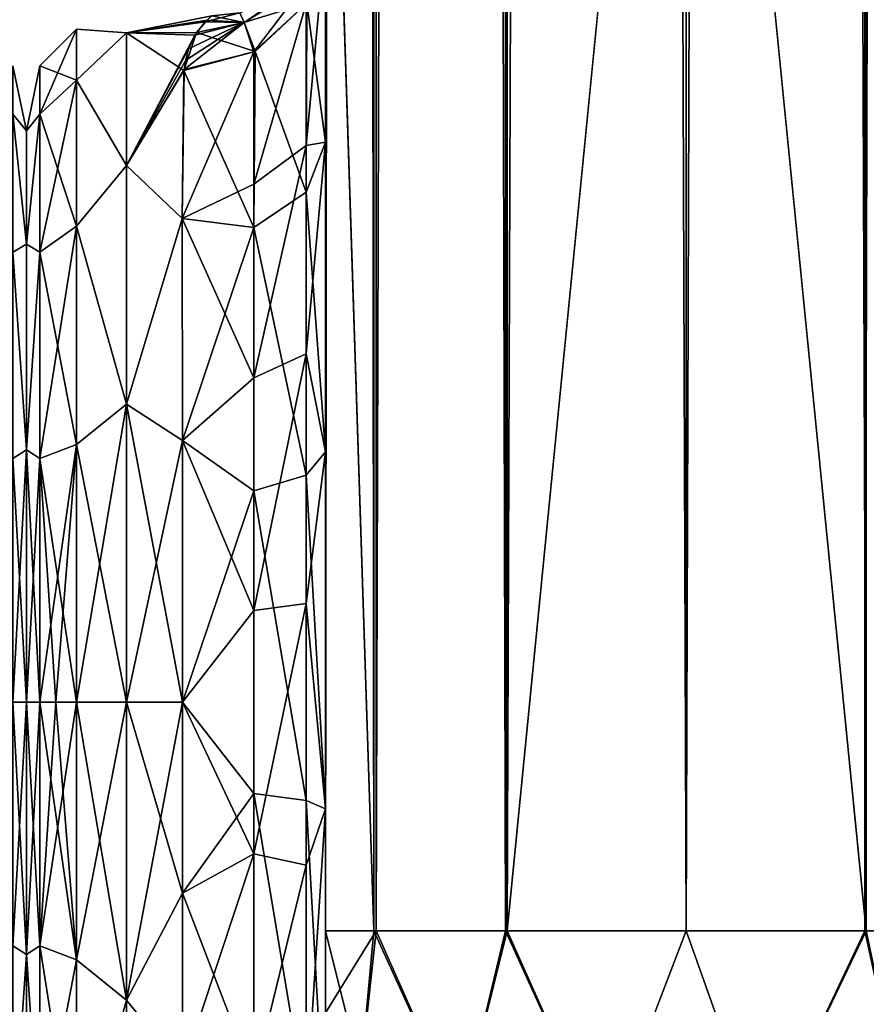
# Model space of a CAD drawing. Extents: x -23 to 470, y -1800 to 0.
# Tile 66 of 256: x 230 to 259, y -1783 to -1748. Entities that reach past the tile are written whole.
import ezdxf

# ---------------------------------------------------------------- set-up
doc = ezdxf.new("R2010")
doc.units = 0
doc.header["$LTSCALE"] = 17.087905
for name, color, linetype in [('215', 7, 'CONTINUOUS'), ('233', 7, 'CONTINUOUS'), ('234', 7, 'CONTINUOUS'), ('282', 7, 'CONTINUOUS'), ('286', 7, 'CONTINUOUS'), ('287', 7, 'CONTINUOUS'), ('288', 7, 'CONTINUOUS'), ('297', 7, 'CONTINUOUS'), ('298', 7, 'CONTINUOUS'), ('303', 7, 'CONTINUOUS'), ('304', 7, 'CONTINUOUS'), ('305', 7, 'CONTINUOUS'), ('306', 7, 'CONTINUOUS'), ('309', 7, 'CONTINUOUS'), ('310', 7, 'CONTINUOUS'), ('328', 7, 'CONTINUOUS'), ('330', 7, 'CONTINUOUS'), ('338', 7, 'CONTINUOUS')]:
    doc.layers.add(name, color=color, linetype=linetype)

msp = doc.modelspace()

# ---------------------------------------------------------------- linework, layer by layer
at = {"layer": '215', "linetype": 'CONTINUOUS'}
for points in [[(230, -1752.022, 4.582), (230, -1755.991, 12.803), (230, -1791.978, 4.582), (230, -1752.022, 4.582)], [(230, -1752.022, -4.582), (230, -1752.022, 4.582), (230, -1791.978, 4.582), (230, -1752.022, -4.582)], [(230, -1755.991, -12.803), (230, -1752.022, -4.582), (230, -1788.009, -12.803), (230, -1755.991, -12.803)], [(230, -1788.009, -12.803), (230, -1752.022, -4.582), (230, -1791.978, -4.582), (230, -1788.009, -12.803)], [(230, -1791.978, -4.582), (230, -1752.022, -4.582), (230, -1791.978, 4.582), (230, -1791.978, -4.582)], [(230, -1755.991, 12.803), (230, -1763.173, 18.494), (230, -1788.009, 12.803), (230, -1755.991, 12.803)], [(230, -1791.978, 4.582), (230, -1755.991, 12.803), (230, -1788.009, 12.803), (230, -1791.978, 4.582)], [(230, -1763.174, -18.494), (230, -1755.991, -12.803), (230, -1780.827, -18.494), (230, -1763.174, -18.494)], [(230, -1780.827, -18.494), (230, -1755.991, -12.803), (230, -1788.009, -12.803), (230, -1780.827, -18.494)], [(230, -1763.173, 18.494), (230, -1772, 20.5), (230, -1780.826, 18.494), (230, -1763.173, 18.494)], [(230, -1788.009, 12.803), (230, -1763.173, 18.494), (230, -1780.826, 18.494), (230, -1788.009, 12.803)], [(230, -1772, -20.5), (230, -1763.174, -18.494), (230, -1780.827, -18.494), (230, -1772, -20.5)]]:
    msp.add_3dface(points, dxfattribs=at)
at = {"layer": '233', "linetype": 'CONTINUOUS'}
for points in [[(230, -1752.022, 4.582), (230, -1752.022, -4.582), (229.531, -1749.75, 0), (230, -1752.022, 4.582)], [(229.531, -1751.444, 8.515), (230, -1752.022, 4.582), (229.531, -1749.75, 0), (229.531, -1751.444, 8.515)], [(229.531, -1749.75, 0), (230, -1752.022, -4.582), (229.531, -1751.444, -8.515), (229.531, -1749.75, 0)], [(230, -1755.991, 12.803), (230, -1752.022, 4.582), (229.531, -1751.444, 8.515), (230, -1755.991, 12.803)], [(229.531, -1756.267, 15.733), (230, -1755.991, 12.803), (229.531, -1751.444, 8.515), (229.531, -1756.267, 15.733)], [(230, -1752.022, -4.582), (230, -1755.991, -12.803), (229.531, -1751.444, -8.515), (230, -1752.022, -4.582)], [(229.531, -1751.444, -8.515), (230, -1755.991, -12.803), (229.531, -1756.267, -15.733), (229.531, -1751.444, -8.515)], [(230, -1763.173, 18.494), (230, -1755.991, 12.803), (229.531, -1756.267, 15.733), (230, -1763.173, 18.494)], [(230, -1755.991, -12.803), (230, -1763.174, -18.494), (229.531, -1756.267, -15.733), (230, -1755.991, -12.803)], [(229.531, -1763.485, 20.556), (230, -1763.173, 18.494), (229.531, -1756.267, 15.733), (229.531, -1763.485, 20.556)], [(229.531, -1756.267, -15.733), (230, -1763.174, -18.494), (229.531, -1763.485, -20.556), (229.531, -1756.267, -15.733)], [(230, -1772, 20.5), (230, -1763.173, 18.494), (229.531, -1772, 22.25), (230, -1772, 20.5)], [(229.531, -1772, 22.25), (230, -1763.173, 18.494), (229.531, -1763.485, 20.556), (229.531, -1772, 22.25)], [(230, -1763.174, -18.494), (230, -1772, -20.5), (229.531, -1763.485, -20.556), (230, -1763.174, -18.494)], [(230, -1772, -20.5), (229.531, -1772, -22.25), (229.531, -1763.485, -20.556), (230, -1772, -20.5)]]:
    msp.add_3dface(points, dxfattribs=at)
at = {"layer": '234', "linetype": 'CONTINUOUS'}
for points in [[(230, -1780.826, 18.494), (230, -1772, 20.5), (229.531, -1780.515, 20.556), (230, -1780.826, 18.494)], [(229.531, -1780.515, 20.556), (230, -1772, 20.5), (229.531, -1772, 22.25), (229.531, -1780.515, 20.556)], [(230, -1772, -20.5), (230, -1780.827, -18.494), (229.531, -1772, -22.25), (230, -1772, -20.5)], [(229.531, -1772, -22.25), (230, -1780.827, -18.494), (229.531, -1780.515, -20.556), (229.531, -1772, -22.25)], [(229.531, -1780.515, -20.556), (230, -1780.827, -18.494), (229.531, -1787.733, -15.733), (229.531, -1780.515, -20.556)], [(229.531, -1787.733, 15.733), (230, -1780.826, 18.494), (229.531, -1780.515, 20.556), (229.531, -1787.733, 15.733)], [(230, -1788.009, 12.803), (230, -1780.826, 18.494), (229.531, -1787.733, 15.733), (230, -1788.009, 12.803)], [(230, -1780.827, -18.494), (230, -1788.009, -12.803), (229.531, -1787.733, -15.733), (230, -1780.827, -18.494)]]:
    msp.add_3dface(points, dxfattribs=at)
at = {"layer": '282', "linetype": 'CONTINUOUS'}
for points in [[(240.45, -1728.15, 20.5), (240.45, -1733.181, 19.873), (240.45, -1752.418, 21.378), (240.45, -1728.15, 20.5)], [(240.45, -1736.981, 22.508), (240.45, -1728.15, 20.5), (240.45, -1752.418, 21.378), (240.45, -1736.981, 22.508)], [(240.45, -1728.15, 102.5), (240.45, -1736.977, 100.493), (240.45, -1780, 102.5), (240.45, -1728.15, 102.5)], [(240.45, -1782.865, -101.931), (240.45, -1783.734, -101.5), (240.45, -1728.15, -102.5), (240.45, -1782.865, -101.931)], [(240.45, -1728.15, -102.5), (240.45, -1783.734, -101.5), (240.45, -1736.981, -100.492), (240.45, -1728.15, -102.5)], [(240.45, -1780, -102.5), (240.45, -1782.865, -101.931), (240.45, -1728.15, -102.5), (240.45, -1780, -102.5)], [(240.45, -1728.15, -20.5), (240.45, -1736.977, -22.507), (240.45, -1752.418, -21.378), (240.45, -1728.15, -20.5)], [(240.45, -1733.235, -19.859), (240.45, -1728.15, -20.5), (240.45, -1752.418, -21.378), (240.45, -1733.235, -19.859)], [(240.45, -1733.181, 19.873), (240.45, -1737.891, 18.038), (240.45, -1752.418, 21.378), (240.45, -1733.181, 19.873)], [(240.45, -1737.923, -18.021), (240.45, -1733.235, -19.859), (240.45, -1752.418, -21.378), (240.45, -1737.923, -18.021)], [(240.45, -1736.977, 59.493), (240.45, -1744.158, 53.805), (240.45, -1787.5, 95), (240.45, -1736.977, 59.493)], [(240.45, -1736.981, 63.508), (240.45, -1736.977, 59.493), (240.45, -1787.5, 95), (240.45, -1736.981, 63.508)], [(240.45, -1736.977, 100.493), (240.45, -1744.158, 94.805), (240.45, -1785.305, 100.301), (240.45, -1736.977, 100.493)], [(240.45, -1780, 102.5), (240.45, -1736.977, 100.493), (240.45, -1782.865, 101.931), (240.45, -1780, 102.5)], [(240.45, -1782.865, 101.931), (240.45, -1736.977, 100.493), (240.45, -1783.734, 101.5), (240.45, -1782.865, 101.931)], [(240.45, -1783.734, 101.5), (240.45, -1736.977, 100.493), (240.45, -1785.305, 100.301), (240.45, -1783.734, 101.5)], [(240.45, -1744.158, -69.195), (240.45, -1787.5, -24.51), (240.45, -1736.977, -63.507), (240.45, -1744.158, -69.195)], [(240.45, -1736.977, -63.507), (240.45, -1787.5, -24.51), (240.45, -1736.981, -59.492), (240.45, -1736.977, -63.507)], [(240.45, -1736.977, -22.507), (240.45, -1744.158, -28.195), (240.45, -1763.249, -27.648), (240.45, -1736.977, -22.507)], [(240.45, -1752.418, -21.378), (240.45, -1736.977, -22.507), (240.45, -1763.249, -27.648), (240.45, -1752.418, -21.378)], [(240.45, -1744.161, 28.199), (240.45, -1736.981, 22.508), (240.45, -1763.25, 27.648), (240.45, -1744.161, 28.199)], [(240.45, -1763.25, 27.648), (240.45, -1736.981, 22.508), (240.45, -1752.418, 21.378), (240.45, -1763.25, 27.648)], [(240.45, -1744.161, 69.199), (240.45, -1736.981, 63.508), (240.45, -1787.5, 95), (240.45, -1744.161, 69.199)], [(240.45, -1736.981, -59.492), (240.45, -1787.5, -24.51), (240.45, -1744.161, -53.801), (240.45, -1736.981, -59.492)], [(240.45, -1786.933, -97.86), (240.45, -1787.5, -95), (240.45, -1736.981, -100.492), (240.45, -1786.933, -97.86)], [(240.45, -1736.981, -100.492), (240.45, -1787.5, -95), (240.45, -1744.161, -94.801), (240.45, -1736.981, -100.492)], [(240.45, -1786.5, -98.734), (240.45, -1786.933, -97.86), (240.45, -1736.981, -100.492), (240.45, -1786.5, -98.734)], [(240.45, -1785.305, -100.301), (240.45, -1786.5, -98.734), (240.45, -1736.981, -100.492), (240.45, -1785.305, -100.301)], [(240.45, -1783.734, -101.5), (240.45, -1785.305, -100.301), (240.45, -1736.981, -100.492), (240.45, -1783.734, -101.5)], [(240.45, -1737.891, 18.038), (240.45, -1742.006, 15.109), (240.45, -1752.418, 21.378), (240.45, -1737.891, 18.038)], [(240.45, -1742.017, -15.098), (240.45, -1737.923, -18.021), (240.45, -1752.418, -21.378), (240.45, -1742.017, -15.098)], [(240.45, -1742.006, 15.109), (240.45, -1745.277, 11.265), (240.45, -1752.418, 21.378), (240.45, -1742.006, 15.109)], [(240.45, -1745.277, -11.265), (240.45, -1742.017, -15.098), (240.45, -1752.418, -21.378), (240.45, -1745.277, -11.265)], [(240.45, -1744.158, 53.805), (240.45, -1748.128, 45.583), (240.45, -1787.5, 95), (240.45, -1744.158, 53.805)], [(240.45, -1744.158, 94.805), (240.45, -1748.128, 86.583), (240.45, -1787.5, 95), (240.45, -1744.158, 94.805)], [(240.45, -1785.305, 100.301), (240.45, -1744.158, 94.805), (240.45, -1786.5, 98.734), (240.45, -1785.305, 100.301)], [(240.45, -1786.5, 98.734), (240.45, -1744.158, 94.805), (240.45, -1786.933, 97.86), (240.45, -1786.5, 98.734)], [(240.45, -1786.933, 97.86), (240.45, -1744.158, 94.805), (240.45, -1787.5, 95), (240.45, -1786.933, 97.86)], [(240.45, -1748.128, -77.417), (240.45, -1787.5, -24.51), (240.45, -1744.158, -69.195), (240.45, -1748.128, -77.417)], [(240.45, -1744.158, -28.195), (240.45, -1748.128, -36.417), (240.45, -1775.731, -28.753), (240.45, -1744.158, -28.195)], [(240.45, -1763.249, -27.648), (240.45, -1744.158, -28.195), (240.45, -1775.731, -28.753), (240.45, -1763.249, -27.648)], [(240.45, -1748.129, 36.421), (240.45, -1744.161, 28.199), (240.45, -1775.732, 28.753), (240.45, -1748.129, 36.421)], [(240.45, -1775.732, 28.753), (240.45, -1744.161, 28.199), (240.45, -1763.25, 27.648), (240.45, -1775.732, 28.753)], [(240.45, -1748.129, 77.421), (240.45, -1744.161, 69.199), (240.45, -1787.5, 95), (240.45, -1748.129, 77.421)], [(240.45, -1787.5, -95), (240.45, -1787.5, -24.51), (240.45, -1744.161, -94.801), (240.45, -1787.5, -95)], [(240.45, -1744.161, -94.801), (240.45, -1787.5, -24.51), (240.45, -1748.129, -86.579), (240.45, -1744.161, -94.801)], [(240.45, -1744.161, -53.801), (240.45, -1787.5, -24.51), (240.45, -1748.129, -45.579), (240.45, -1744.161, -53.801)], [(240.45, -1748.128, 45.583), (240.45, -1748.129, 36.421), (240.45, -1787.5, 95), (240.45, -1748.128, 45.583)], [(240.45, -1748.128, 86.583), (240.45, -1748.129, 77.421), (240.45, -1787.5, 95), (240.45, -1748.128, 86.583)], [(240.45, -1748.129, -86.579), (240.45, -1787.5, -24.51), (240.45, -1748.128, -77.417), (240.45, -1748.129, -86.579)], [(240.45, -1748.128, -36.417), (240.45, -1748.129, -45.579), (240.45, -1775.731, -28.753), (240.45, -1748.128, -36.417)], [(240.45, -1787.5, 95), (240.45, -1748.129, 36.421), (240.45, -1775.732, 28.753), (240.45, -1787.5, 95)], [(240.45, -1748.129, -45.579), (240.45, -1787.5, -24.51), (240.45, -1775.731, -28.753), (240.45, -1748.129, -45.579)], [(240.45, -1787.5, 24.51), (240.45, -1787.5, 95), (240.45, -1775.732, 28.753), (240.45, -1787.5, 24.51)]]:
    msp.add_3dface(points, dxfattribs=at)
at = {"layer": '286', "linetype": 'CONTINUOUS'}
for points in [[(230, -1752.022, -4.582), (230, -1755.991, -12.803), (230, -1791.978, -4.582), (230, -1752.022, -4.582)], [(230, -1752.022, 4.582), (230, -1752.022, -4.582), (230, -1791.978, -4.582), (230, -1752.022, 4.582)], [(230, -1755.991, 12.803), (230, -1752.022, 4.582), (230, -1788.009, 12.803), (230, -1755.991, 12.803)], [(230, -1788.009, 12.803), (230, -1752.022, 4.582), (230, -1791.978, 4.582), (230, -1788.009, 12.803)], [(230, -1791.978, 4.582), (230, -1752.022, 4.582), (230, -1791.978, -4.582), (230, -1791.978, 4.582)], [(230, -1755.991, -12.803), (230, -1763.173, -18.494), (230, -1788.009, -12.803), (230, -1755.991, -12.803)], [(230, -1791.978, -4.582), (230, -1755.991, -12.803), (230, -1788.009, -12.803), (230, -1791.978, -4.582)], [(230, -1763.174, 18.494), (230, -1755.991, 12.803), (230, -1780.827, 18.494), (230, -1763.174, 18.494)], [(230, -1780.827, 18.494), (230, -1755.991, 12.803), (230, -1788.009, 12.803), (230, -1780.827, 18.494)], [(230, -1763.173, -18.494), (230, -1772, -20.5), (230, -1780.826, -18.494), (230, -1763.173, -18.494)], [(230, -1788.009, -12.803), (230, -1763.173, -18.494), (230, -1780.826, -18.494), (230, -1788.009, -12.803)], [(230, -1772, 20.5), (230, -1763.174, 18.494), (230, -1780.827, 18.494), (230, -1772, 20.5)]]:
    msp.add_3dface(points, dxfattribs=at)
at = {"layer": '287', "linetype": 'CONTINUOUS'}
for points in [[(233.5, -1782.413, -21.623), (233.5, -1772, -24), (235.45, -1778.677, -23.052), (233.5, -1782.413, -21.623)], [(235.45, -1778.677, -23.052), (233.5, -1772, -24), (235.45, -1772, -24), (235.45, -1778.677, -23.052)], [(233.5, -1772, 24), (233.5, -1782.413, 21.623), (235.45, -1772, 24), (233.5, -1772, 24)], [(235.45, -1772, 24), (233.5, -1782.413, 21.623), (235.45, -1778.677, 23.052), (235.45, -1772, 24)], [(235.45, -1784.828, -20.284), (233.5, -1782.413, -21.623), (235.45, -1778.677, -23.052), (235.45, -1784.828, -20.284)], [(235.45, -1778.677, 23.052), (233.5, -1782.413, 21.623), (235.45, -1784.828, 20.284), (235.45, -1778.677, 23.052)], [(233.5, -1790.764, -14.964), (233.5, -1782.413, -21.623), (235.45, -1784.828, -20.284), (233.5, -1790.764, -14.964)], [(233.5, -1782.413, 21.623), (233.5, -1790.764, 14.964), (235.45, -1784.828, 20.284), (233.5, -1782.413, 21.623)]]:
    msp.add_3dface(points, dxfattribs=at)
at = {"layer": '288', "linetype": 'CONTINUOUS'}
for points in [[(236.314, -1748.153, -2.702), (233.5, -1748.602, 5.341), (236.485, -1748.002, -0.308), (236.314, -1748.153, -2.702)], [(236.485, -1748.002, -0.308), (233.5, -1748.602, 5.341), (236.245, -1748.221, 3.25), (236.485, -1748.002, -0.308)], [(235.94, -1748.592, -5.298), (233.5, -1748.602, 5.341), (236.314, -1748.153, -2.702), (235.94, -1748.592, -5.298)], [(236.245, -1748.221, 3.25), (233.5, -1748.602, 5.341), (235.88, -1748.683, 5.686), (236.245, -1748.221, 3.25)], [(233.5, -1748.602, -5.341), (233.5, -1748.602, 5.341), (235.94, -1748.592, -5.298), (233.5, -1748.602, -5.341)], [(235.499, -1749.914, -9.392), (233.5, -1748.602, -5.341), (235.94, -1748.592, -5.298), (235.499, -1749.914, -9.392)], [(233.5, -1748.602, 5.341), (233.5, -1753.236, 14.964), (235.88, -1748.683, 5.686), (233.5, -1748.602, 5.341)], [(233.5, -1753.236, -14.964), (233.5, -1748.602, -5.341), (235.499, -1749.914, -9.392), (233.5, -1753.236, -14.964)], [(235.88, -1748.683, 5.686), (233.5, -1753.236, 14.964), (235.662, -1749.157, 7.363), (235.88, -1748.683, 5.686)], [(235.662, -1749.157, 7.363), (233.5, -1753.236, 14.964), (235.571, -1749.558, 8.507), (235.662, -1749.157, 7.363)], [(235.571, -1749.558, 8.507), (233.5, -1753.236, 14.964), (235.517, -1749.886, 9.326), (235.571, -1749.558, 8.507)], [(235.517, -1749.886, 9.326), (233.5, -1753.236, 14.964), (235.445, -1755.095, 17.036), (235.517, -1749.886, 9.326)], [(235.446, -1755.091, -17.032), (233.5, -1753.236, -14.964), (235.499, -1749.914, -9.392), (235.446, -1755.091, -17.032)], [(233.5, -1753.236, 14.964), (233.5, -1761.587, 21.623), (235.445, -1755.095, 17.036), (233.5, -1753.236, 14.964)], [(233.5, -1761.587, -21.623), (233.5, -1753.236, -14.964), (235.446, -1755.091, -17.032), (233.5, -1761.587, -21.623)], [(235.45, -1762.858, -22.191), (233.5, -1761.587, -21.623), (235.446, -1755.091, -17.032), (235.45, -1762.858, -22.191)], [(235.445, -1755.095, 17.036), (233.5, -1761.587, 21.623), (235.45, -1762.858, 22.191), (235.445, -1755.095, 17.036)], [(235.45, -1772, -24), (233.5, -1772, -24), (233.5, -1761.587, -21.623), (235.45, -1772, -24)], [(233.5, -1761.587, 21.623), (233.5, -1772, 24), (235.45, -1762.858, 22.191), (233.5, -1761.587, 21.623)], [(235.45, -1772, -24), (233.5, -1761.587, -21.623), (235.45, -1762.858, -22.191), (235.45, -1772, -24)], [(233.5, -1772, 24), (235.45, -1772, 24), (235.45, -1762.858, 22.191), (233.5, -1772, 24)]]:
    msp.add_3dface(points, dxfattribs=at)
at = {"layer": '297', "linetype": 'CONTINUOUS'}
for points in [[(240.45, -1745.277, -11.265), (240.45, -1752.418, -21.378), (239.794, -1747.559, -10.303), (240.45, -1745.277, -11.265)], [(237.989, -1749.247, -9.592), (239.794, -1747.559, -10.303), (239.78, -1754.173, -19.606), (237.989, -1749.247, -9.592)], [(239.794, -1747.559, -10.303), (240.45, -1752.418, -21.378), (239.78, -1754.173, -19.606), (239.794, -1747.559, -10.303)], [(235.499, -1749.914, -9.392), (237.989, -1749.247, -9.592), (237.946, -1755.405, -18.251), (235.499, -1749.914, -9.392)], [(237.946, -1755.405, -18.251), (237.989, -1749.247, -9.592), (239.78, -1754.173, -19.606), (237.946, -1755.405, -18.251)], [(235.446, -1755.091, -17.032), (235.499, -1749.914, -9.392), (237.946, -1755.405, -18.251), (235.446, -1755.091, -17.032)], [(240.45, -1752.418, -21.378), (240.45, -1763.249, -27.648), (239.78, -1754.173, -19.606), (240.45, -1752.418, -21.378)], [(237.946, -1755.405, -18.251), (239.78, -1754.173, -19.606), (239.78, -1764.068, -25.284), (237.946, -1755.405, -18.251)], [(239.78, -1754.173, -19.606), (240.45, -1763.249, -27.648), (239.78, -1764.068, -25.284), (239.78, -1754.173, -19.606)], [(235.45, -1762.858, -22.191), (235.446, -1755.091, -17.032), (237.946, -1755.405, -18.251), (235.45, -1762.858, -22.191)], [(237.946, -1764.617, -23.537), (235.45, -1762.858, -22.191), (237.946, -1755.405, -18.251), (237.946, -1764.617, -23.537)], [(237.946, -1764.617, -23.537), (237.946, -1755.405, -18.251), (239.78, -1764.068, -25.284), (237.946, -1764.617, -23.537)], [(235.45, -1772, -24), (235.45, -1762.858, -22.191), (237.946, -1764.617, -23.537), (235.45, -1772, -24)], [(240.45, -1763.249, -27.648), (240.45, -1775.731, -28.753), (239.78, -1764.068, -25.284), (240.45, -1763.249, -27.648)], [(237.946, -1764.617, -23.537), (239.78, -1764.068, -25.284), (239.78, -1775.434, -26.276), (237.946, -1764.617, -23.537)], [(239.78, -1764.068, -25.284), (240.45, -1775.731, -28.753), (239.78, -1775.434, -26.276), (239.78, -1764.068, -25.284)], [(237.947, -1775.197, -24.46), (235.45, -1772, -24), (237.946, -1764.617, -23.537), (237.947, -1775.197, -24.46)], [(237.947, -1775.197, -24.46), (237.946, -1764.617, -23.537), (239.78, -1775.434, -26.276), (237.947, -1775.197, -24.46)], [(235.45, -1778.677, -23.052), (235.45, -1772, -24), (237.947, -1775.197, -24.46), (235.45, -1778.677, -23.052)], [(237.948, -1785.185, -20.849), (235.45, -1778.677, -23.052), (237.947, -1775.197, -24.46), (237.948, -1785.185, -20.849)], [(237.948, -1785.185, -20.849), (237.947, -1775.197, -24.46), (239.78, -1786.164, -22.397), (237.948, -1785.185, -20.849)], [(237.947, -1775.197, -24.46), (239.78, -1775.434, -26.276), (239.78, -1786.164, -22.397), (237.947, -1775.197, -24.46)], [(240.45, -1775.731, -28.753), (240.45, -1787.5, -24.51), (239.78, -1775.434, -26.276), (240.45, -1775.731, -28.753)], [(239.78, -1775.434, -26.276), (240.45, -1787.5, -24.51), (239.78, -1786.164, -22.397), (239.78, -1775.434, -26.276)], [(235.45, -1784.828, -20.284), (235.45, -1778.677, -23.052), (237.948, -1785.185, -20.849), (235.45, -1784.828, -20.284)]]:
    msp.add_3dface(points, dxfattribs=at)
at = {"layer": '298', "linetype": 'CONTINUOUS'}
for points in [[(240.45, -1752.418, 21.378), (240.45, -1745.277, 11.265), (239.779, -1752.541, 17.987), (240.45, -1752.418, 21.378)], [(239.779, -1752.541, 17.987), (240.45, -1745.277, 11.265), (239.779, -1747.582, 10.293), (239.779, -1752.541, 17.987)], [(237.946, -1753.886, 16.744), (239.779, -1747.582, 10.293), (237.945, -1749.27, 9.582), (237.946, -1753.886, 16.744)], [(237.946, -1753.886, 16.744), (239.779, -1752.541, 17.987), (239.779, -1747.582, 10.293), (237.946, -1753.886, 16.744)], [(235.517, -1749.886, 9.326), (235.445, -1755.095, 17.036), (237.945, -1749.27, 9.582), (235.517, -1749.886, 9.326)], [(237.945, -1749.27, 9.582), (235.445, -1755.095, 17.036), (237.946, -1753.886, 16.744), (237.945, -1749.27, 9.582)], [(239.78, -1759.821, 23.535), (240.45, -1752.418, 21.378), (239.779, -1752.541, 17.987), (239.78, -1759.821, 23.535)], [(240.45, -1763.25, 27.648), (240.45, -1752.418, 21.378), (239.78, -1759.821, 23.535), (240.45, -1763.25, 27.648)], [(237.946, -1753.886, 16.744), (237.946, -1760.663, 21.908), (239.779, -1752.541, 17.987), (237.946, -1753.886, 16.744)], [(237.946, -1760.663, 21.908), (239.78, -1759.821, 23.535), (239.779, -1752.541, 17.987), (237.946, -1760.663, 21.908)], [(237.946, -1753.886, 16.744), (235.445, -1755.095, 17.036), (237.946, -1760.663, 21.908), (237.946, -1753.886, 16.744)], [(235.445, -1755.095, 17.036), (235.45, -1762.858, 22.191), (237.946, -1760.663, 21.908), (235.445, -1755.095, 17.036)], [(237.946, -1760.663, 21.908), (237.947, -1768.792, 24.459), (239.78, -1759.821, 23.535), (237.946, -1760.663, 21.908)], [(237.947, -1768.792, 24.459), (239.78, -1768.554, 26.275), (239.78, -1759.821, 23.535), (237.947, -1768.792, 24.459)], [(239.78, -1768.554, 26.275), (240.45, -1763.25, 27.648), (239.78, -1759.821, 23.535), (239.78, -1768.554, 26.275)], [(237.946, -1760.663, 21.908), (235.45, -1762.858, 22.191), (237.947, -1768.792, 24.459), (237.946, -1760.663, 21.908)], [(235.45, -1762.858, 22.191), (235.45, -1772, 24), (237.947, -1768.792, 24.459), (235.45, -1762.858, 22.191)], [(240.45, -1775.732, 28.753), (240.45, -1763.25, 27.648), (239.78, -1768.554, 26.275), (240.45, -1775.732, 28.753)], [(237.947, -1768.792, 24.459), (237.947, -1777.305, 24.091), (239.78, -1768.554, 26.275), (237.947, -1768.792, 24.459)], [(237.947, -1777.305, 24.091), (239.78, -1777.699, 25.88), (239.78, -1768.554, 26.275), (237.947, -1777.305, 24.091)], [(239.78, -1777.699, 25.88), (240.45, -1775.732, 28.753), (239.78, -1768.554, 26.275), (239.78, -1777.699, 25.88)], [(237.947, -1768.792, 24.459), (235.45, -1772, 24), (237.947, -1777.305, 24.091), (237.947, -1768.792, 24.459)], [(235.45, -1772, 24), (235.45, -1778.677, 23.052), (237.947, -1777.305, 24.091), (235.45, -1772, 24)], [(240.45, -1787.5, 24.51), (240.45, -1775.732, 28.753), (239.78, -1786.164, 22.397), (240.45, -1787.5, 24.51)], [(239.78, -1786.164, 22.397), (240.45, -1775.732, 28.753), (239.78, -1777.699, 25.88), (239.78, -1786.164, 22.397)], [(235.45, -1778.677, 23.052), (235.45, -1784.828, 20.284), (237.947, -1777.305, 24.091), (235.45, -1778.677, 23.052)], [(237.947, -1777.305, 24.091), (235.45, -1784.828, 20.284), (237.948, -1785.185, 20.849), (237.947, -1777.305, 24.091)], [(237.947, -1777.305, 24.091), (237.948, -1785.185, 20.849), (239.78, -1777.699, 25.88), (237.947, -1777.305, 24.091)], [(237.948, -1785.185, 20.849), (239.78, -1786.164, 22.397), (239.78, -1777.699, 25.88), (237.948, -1785.185, 20.849)]]:
    msp.add_3dface(points, dxfattribs=at)
at = {"layer": '303', "linetype": 'CONTINUOUS'}
for points in [[(231.752, -1750.259, -9.005), (230.469, -1749.75, 0), (231.752, -1748.468, 0), (231.752, -1750.259, -9.005)], [(231.752, -1748.468, 0), (230.469, -1751.444, 8.515), (231.752, -1750.259, 9.005), (231.752, -1748.468, 0)], [(230.469, -1749.75, 0), (230.469, -1751.444, 8.515), (231.752, -1748.468, 0), (230.469, -1749.75, 0)], [(233.5, -1748.602, 5.341), (233.5, -1748.602, -5.341), (231.752, -1748.468, 0), (233.5, -1748.602, 5.341)], [(233.5, -1748.602, 5.341), (231.752, -1748.468, 0), (231.752, -1750.259, 9.005), (233.5, -1748.602, 5.341)], [(233.5, -1748.602, -5.341), (231.752, -1750.259, -9.005), (231.752, -1748.468, 0), (233.5, -1748.602, -5.341)], [(233.5, -1753.236, 14.964), (233.5, -1748.602, 5.341), (231.752, -1750.259, 9.005), (233.5, -1753.236, 14.964)], [(233.5, -1748.602, -5.341), (233.5, -1753.236, -14.964), (231.752, -1750.259, -9.005), (233.5, -1748.602, -5.341)], [(230, -1752.022, -4.582), (230, -1752.022, 4.582), (230.469, -1749.75, 0), (230, -1752.022, -4.582)], [(230.469, -1751.444, -8.515), (230, -1752.022, -4.582), (230.469, -1749.75, 0), (230.469, -1751.444, -8.515)], [(230.469, -1749.75, 0), (230, -1752.022, 4.582), (230.469, -1751.444, 8.515), (230.469, -1749.75, 0)], [(230.469, -1751.444, -8.515), (230.469, -1749.75, 0), (231.752, -1750.259, -9.005), (230.469, -1751.444, -8.515)], [(231.752, -1755.36, -16.64), (230.469, -1751.444, -8.515), (231.752, -1750.259, -9.005), (231.752, -1755.36, -16.64)], [(230.469, -1751.444, 8.515), (230.469, -1756.267, 15.733), (231.752, -1750.259, 9.005), (230.469, -1751.444, 8.515)], [(231.752, -1750.259, 9.005), (230.469, -1756.267, 15.733), (231.752, -1755.36, 16.64), (231.752, -1750.259, 9.005)], [(233.5, -1753.236, 14.964), (231.752, -1750.259, 9.005), (231.752, -1755.36, 16.64), (233.5, -1753.236, 14.964)], [(233.5, -1753.236, -14.964), (231.752, -1755.36, -16.64), (231.752, -1750.259, -9.005), (233.5, -1753.236, -14.964)], [(230, -1755.991, -12.803), (230, -1752.022, -4.582), (230.469, -1751.444, -8.515), (230, -1755.991, -12.803)], [(230.469, -1756.267, -15.733), (230, -1755.991, -12.803), (230.469, -1751.444, -8.515), (230.469, -1756.267, -15.733)], [(230, -1752.022, 4.582), (230, -1755.991, 12.803), (230.469, -1751.444, 8.515), (230, -1752.022, 4.582)], [(230.469, -1751.444, 8.515), (230, -1755.991, 12.803), (230.469, -1756.267, 15.733), (230.469, -1751.444, 8.515)], [(230.469, -1756.267, -15.733), (230.469, -1751.444, -8.515), (231.752, -1755.36, -16.64), (230.469, -1756.267, -15.733)], [(233.5, -1761.587, 21.623), (233.5, -1753.236, 14.964), (231.752, -1755.36, 16.64), (233.5, -1761.587, 21.623)], [(233.5, -1753.236, -14.964), (233.5, -1761.587, -21.623), (231.752, -1755.36, -16.64), (233.5, -1753.236, -14.964)], [(231.752, -1755.36, 16.64), (230.469, -1763.485, 20.556), (231.752, -1762.995, 21.741), (231.752, -1755.36, 16.64)], [(230.469, -1756.267, 15.733), (230.469, -1763.485, 20.556), (231.752, -1755.36, 16.64), (230.469, -1756.267, 15.733)], [(231.752, -1762.995, -21.741), (230.469, -1756.267, -15.733), (231.752, -1755.36, -16.64), (231.752, -1762.995, -21.741)], [(233.5, -1761.587, 21.623), (231.752, -1755.36, 16.64), (231.752, -1762.995, 21.741), (233.5, -1761.587, 21.623)], [(233.5, -1761.587, -21.623), (231.752, -1762.995, -21.741), (231.752, -1755.36, -16.64), (233.5, -1761.587, -21.623)], [(230, -1763.173, -18.494), (230, -1755.991, -12.803), (230.469, -1756.267, -15.733), (230, -1763.173, -18.494)], [(230, -1755.991, 12.803), (230, -1763.174, 18.494), (230.469, -1756.267, 15.733), (230, -1755.991, 12.803)], [(230.469, -1763.485, -20.556), (230, -1763.173, -18.494), (230.469, -1756.267, -15.733), (230.469, -1763.485, -20.556)], [(230.469, -1756.267, 15.733), (230, -1763.174, 18.494), (230.469, -1763.485, 20.556), (230.469, -1756.267, 15.733)], [(230.469, -1763.485, -20.556), (230.469, -1756.267, -15.733), (231.752, -1762.995, -21.741), (230.469, -1763.485, -20.556)], [(233.5, -1761.587, -21.623), (233.5, -1772, -24), (231.752, -1762.995, -21.741), (233.5, -1761.587, -21.623)], [(233.5, -1772, 24), (233.5, -1761.587, 21.623), (231.752, -1772, 23.532), (233.5, -1772, 24)], [(231.752, -1772, 23.532), (233.5, -1761.587, 21.623), (231.752, -1762.995, 21.741), (231.752, -1772, 23.532)], [(230.469, -1763.485, 20.556), (230.469, -1772, 22.25), (231.752, -1762.995, 21.741), (230.469, -1763.485, 20.556)], [(230.469, -1772, 22.25), (231.025, -1772, 22.975), (231.752, -1762.995, 21.741), (230.469, -1772, 22.25)], [(231.752, -1772, -23.532), (230.469, -1763.485, -20.556), (231.752, -1762.995, -21.741), (231.752, -1772, -23.532)], [(231.025, -1772, 22.975), (231.752, -1772, 23.532), (231.752, -1762.995, 21.741), (231.025, -1772, 22.975)], [(233.5, -1772, -24), (231.752, -1772, -23.532), (231.752, -1762.995, -21.741), (233.5, -1772, -24)], [(230, -1772, -20.5), (230, -1763.173, -18.494), (230.469, -1772, -22.25), (230, -1772, -20.5)], [(230.469, -1772, -22.25), (230, -1763.173, -18.494), (230.469, -1763.485, -20.556), (230.469, -1772, -22.25)], [(230, -1763.174, 18.494), (230, -1772, 20.5), (230.469, -1763.485, 20.556), (230, -1763.174, 18.494)], [(230, -1772, 20.5), (230.469, -1772, 22.25), (230.469, -1763.485, 20.556), (230, -1772, 20.5)], [(231.752, -1772, -23.532), (231.025, -1772, -22.975), (230.469, -1763.485, -20.556), (231.752, -1772, -23.532)], [(231.025, -1772, -22.975), (230.469, -1772, -22.25), (230.469, -1763.485, -20.556), (231.025, -1772, -22.975)]]:
    msp.add_3dface(points, dxfattribs=at)
at = {"layer": '304', "linetype": 'CONTINUOUS'}
for points in [[(230, -1780.826, -18.494), (230, -1772, -20.5), (230.469, -1780.515, -20.556), (230, -1780.826, -18.494)], [(230.469, -1780.515, -20.556), (230, -1772, -20.5), (230.469, -1772, -22.25), (230.469, -1780.515, -20.556)], [(230, -1772, 20.5), (230, -1780.827, 18.494), (230.469, -1772, 22.25), (230, -1772, 20.5)], [(230.469, -1772, 22.25), (230, -1780.827, 18.494), (230.469, -1780.515, 20.556), (230.469, -1772, 22.25)], [(231.752, -1781.005, -21.741), (230.469, -1772, -22.25), (231.025, -1772, -22.975), (231.752, -1781.005, -21.741)], [(230.469, -1780.515, -20.556), (230.469, -1772, -22.25), (231.752, -1781.005, -21.741), (230.469, -1780.515, -20.556)], [(231.025, -1772, 22.975), (230.469, -1780.515, 20.556), (231.752, -1772, 23.532), (231.025, -1772, 22.975)], [(231.752, -1772, 23.532), (230.469, -1780.515, 20.556), (231.752, -1781.005, 21.741), (231.752, -1772, 23.532)], [(230.469, -1772, 22.25), (230.469, -1780.515, 20.556), (231.025, -1772, 22.975), (230.469, -1772, 22.25)], [(231.752, -1772, -23.532), (231.752, -1781.005, -21.741), (231.025, -1772, -22.975), (231.752, -1772, -23.532)], [(233.5, -1772, -24), (233.5, -1782.413, -21.623), (231.752, -1772, -23.532), (233.5, -1772, -24)], [(233.5, -1782.413, -21.623), (231.752, -1781.005, -21.741), (231.752, -1772, -23.532), (233.5, -1782.413, -21.623)], [(233.5, -1782.413, 21.623), (233.5, -1772, 24), (231.752, -1781.005, 21.741), (233.5, -1782.413, 21.623)], [(233.5, -1772, 24), (231.752, -1772, 23.532), (231.752, -1781.005, 21.741), (233.5, -1772, 24)], [(230.469, -1780.515, 20.556), (230, -1780.827, 18.494), (230.469, -1787.733, 15.733), (230.469, -1780.515, 20.556)], [(230.469, -1787.733, -15.733), (230, -1780.826, -18.494), (230.469, -1780.515, -20.556), (230.469, -1787.733, -15.733)], [(231.752, -1788.64, -16.64), (230.469, -1780.515, -20.556), (231.752, -1781.005, -21.741), (231.752, -1788.64, -16.64)], [(230.469, -1787.733, -15.733), (230.469, -1780.515, -20.556), (231.752, -1788.64, -16.64), (230.469, -1787.733, -15.733)], [(230.469, -1780.515, 20.556), (230.469, -1787.733, 15.733), (231.752, -1781.005, 21.741), (230.469, -1780.515, 20.556)], [(230, -1788.009, -12.803), (230, -1780.826, -18.494), (230.469, -1787.733, -15.733), (230, -1788.009, -12.803)], [(230, -1780.827, 18.494), (230, -1788.009, 12.803), (230.469, -1787.733, 15.733), (230, -1780.827, 18.494)], [(231.752, -1781.005, 21.741), (230.469, -1787.733, 15.733), (231.752, -1788.64, 16.64), (231.752, -1781.005, 21.741)], [(233.5, -1782.413, -21.623), (231.752, -1788.64, -16.64), (231.752, -1781.005, -21.741), (233.5, -1782.413, -21.623)], [(233.5, -1782.413, 21.623), (231.752, -1781.005, 21.741), (231.752, -1788.64, 16.64), (233.5, -1782.413, 21.623)], [(233.5, -1782.413, -21.623), (233.5, -1790.764, -14.964), (231.752, -1788.64, -16.64), (233.5, -1782.413, -21.623)], [(233.5, -1790.764, 14.964), (233.5, -1782.413, 21.623), (231.752, -1788.64, 16.64), (233.5, -1790.764, 14.964)]]:
    msp.add_3dface(points, dxfattribs=at)
at = {"layer": '305', "linetype": 'CONTINUOUS'}
for points in [[(253.05, -20, 115.1), (259.35, -1780, 113.412), (259.35, -20, 113.412), (253.05, -20, 115.1)], [(259.35, -1780, 113.412), (253.05, -20, 115.1), (253.05, -83.45, 115.1), (259.35, -1780, 113.412)], [(259.35, -1780, 113.412), (263.962, -1780, 108.8), (259.35, -20, 113.412), (259.35, -1780, 113.412)], [(253.05, -1716.55, 115.1), (259.35, -1780, 113.412), (253.05, -83.45, 115.1), (253.05, -1716.55, 115.1)], [(253.05, -1780, 115.1), (259.35, -1780, 113.412), (253.05, -1716.55, 115.1), (253.05, -1780, 115.1)]]:
    msp.add_3dface(points, dxfattribs=at)
at = {"layer": '306', "linetype": 'CONTINUOUS'}
for points in [[(240.45, -20, 102.5), (240.45, -71.85, 102.5), (242.138, -1780, 108.8), (240.45, -20, 102.5)], [(240.45, -20, 102.5), (242.138, -1780, 108.8), (242.138, -20, 108.8), (240.45, -20, 102.5)], [(242.138, -1780, 108.8), (246.747, -1780, 113.41), (242.138, -20, 108.8), (242.138, -1780, 108.8)], [(246.747, -1780, 113.41), (246.747, -20, 113.41), (242.138, -20, 108.8), (246.747, -1780, 113.41)], [(246.747, -1780, 113.41), (253.05, -1780, 115.1), (246.747, -20, 113.41), (246.747, -1780, 113.41)], [(246.747, -20, 113.41), (253.05, -1780, 115.1), (253.05, -1716.55, 115.1), (246.747, -20, 113.41)], [(240.45, -71.85, 102.5), (240.45, -1728.15, 102.5), (242.138, -1780, 108.8), (240.45, -71.85, 102.5)], [(240.45, -1728.15, 102.5), (240.45, -1780, 102.5), (242.138, -1780, 108.8), (240.45, -1728.15, 102.5)]]:
    msp.add_3dface(points, dxfattribs=at)
at = {"layer": '309', "linetype": 'CONTINUOUS'}
for points in [[(259.3, -1780, -113.325), (253.05, -1780, -115), (259.3, -20, -113.325), (259.3, -1780, -113.325)], [(259.3, -20, -113.325), (253.05, -1780, -115), (253.05, -1716.55, -115), (259.3, -20, -113.325)], [(263.875, -1780, -108.75), (259.3, -1780, -113.325), (263.875, -20, -108.75), (263.875, -1780, -108.75)], [(259.3, -1780, -113.325), (259.3, -20, -113.325), (263.875, -20, -108.75), (259.3, -1780, -113.325)]]:
    msp.add_3dface(points, dxfattribs=at)
at = {"layer": '310', "linetype": 'CONTINUOUS'}
for points in [[(240.45, -1780, -102.5), (240.45, -1728.15, -102.5), (242.225, -20, -108.75), (240.45, -1780, -102.5)], [(242.225, -1780, -108.75), (240.45, -1780, -102.5), (242.225, -20, -108.75), (242.225, -1780, -108.75)], [(246.797, -1780, -113.323), (242.225, -1780, -108.75), (246.797, -20, -113.323), (246.797, -1780, -113.323)], [(242.225, -1780, -108.75), (242.225, -20, -108.75), (246.797, -20, -113.323), (242.225, -1780, -108.75)], [(246.797, -1780, -113.323), (246.797, -20, -113.323), (253.05, -20, -115), (246.797, -1780, -113.323)], [(246.797, -1780, -113.323), (253.05, -20, -115), (253.05, -83.45, -115), (246.797, -1780, -113.323)], [(246.797, -1780, -113.323), (253.05, -83.45, -115), (253.05, -1716.55, -115), (246.797, -1780, -113.323)], [(253.05, -1780, -115), (246.797, -1780, -113.323), (253.05, -1716.55, -115), (253.05, -1780, -115)]]:
    msp.add_3dface(points, dxfattribs=at)
at = {"layer": '328', "linetype": 'CONTINUOUS'}
for points in [[(240.45, -1782.865, -101.931), (240.45, -1780, -102.5), (242.225, -1780, -108.75), (240.45, -1782.865, -101.931)], [(240.45, -1782.865, -101.931), (242.225, -1780, -108.75), (241.688, -1784.946, -106.94), (240.45, -1782.865, -101.931)], [(241.688, -1784.946, -106.94), (242.225, -1780, -108.75), (245.156, -1786.61, -110.958), (241.688, -1784.946, -106.94)], [(242.225, -1780, -108.75), (246.797, -1780, -113.323), (245.156, -1786.61, -110.958), (242.225, -1780, -108.75)], [(245.156, -1786.61, -110.958), (246.797, -1780, -113.323), (250.168, -1787.534, -113.188), (245.156, -1786.61, -110.958)], [(246.797, -1780, -113.323), (253.05, -1780, -115), (250.168, -1787.534, -113.188), (246.797, -1780, -113.323)], [(250.168, -1787.534, -113.188), (253.05, -1780, -115), (255.732, -1787.534, -113.188), (250.168, -1787.534, -113.188)], [(253.05, -1780, -115), (259.3, -1780, -113.325), (255.732, -1787.534, -113.188), (253.05, -1780, -115)], [(255.732, -1787.534, -113.188), (259.3, -1780, -113.325), (260.744, -1786.61, -110.958), (255.732, -1787.534, -113.188)], [(259.3, -1780, -113.325), (263.875, -1780, -108.75), (260.744, -1786.61, -110.958), (259.3, -1780, -113.325)]]:
    msp.add_3dface(points, dxfattribs=at)
at = {"layer": '330', "linetype": 'CONTINUOUS'}
for points in [[(240.45, -1780, 102.5), (240.45, -1782.865, 101.931), (241.688, -1784.946, 106.94), (240.45, -1780, 102.5)], [(240.45, -1780, 102.5), (241.688, -1784.946, 106.94), (242.138, -1780, 108.8), (240.45, -1780, 102.5)], [(241.688, -1784.946, 106.94), (245.156, -1786.61, 110.958), (242.138, -1780, 108.8), (241.688, -1784.946, 106.94)], [(242.138, -1780, 108.8), (245.156, -1786.61, 110.958), (246.747, -1780, 113.41), (242.138, -1780, 108.8)], [(245.156, -1786.61, 110.958), (250.168, -1787.534, 113.188), (246.747, -1780, 113.41), (245.156, -1786.61, 110.958)], [(250.168, -1787.534, 113.188), (253.05, -1780, 115.1), (246.747, -1780, 113.41), (250.168, -1787.534, 113.188)], [(255.732, -1787.534, 113.188), (253.05, -1780, 115.1), (250.168, -1787.534, 113.188), (255.732, -1787.534, 113.188)], [(259.35, -1780, 113.412), (253.05, -1780, 115.1), (255.732, -1787.534, 113.188), (259.35, -1780, 113.412)], [(260.744, -1786.61, 110.958), (259.35, -1780, 113.412), (255.732, -1787.534, 113.188), (260.744, -1786.61, 110.958)], [(263.962, -1780, 108.8), (259.35, -1780, 113.412), (260.744, -1786.61, 110.958), (263.962, -1780, 108.8)]]:
    msp.add_3dface(points, dxfattribs=at)
at = {"layer": '338', "linetype": 'CONTINUOUS'}
for points in [[(237.606, -1748.235, 4.851), (239.78, -1746.763, 0.001), (237.457, -1747.905, 0.001), (237.606, -1748.235, 4.851)], [(237.457, -1747.905, 0.001), (239.752, -1746.891, -5.387), (237.606, -1748.235, -4.85), (237.457, -1747.905, 0.001)], [(239.752, -1746.891, 5.389), (239.78, -1746.763, 0.001), (237.606, -1748.235, 4.851), (239.752, -1746.891, 5.389)], [(237.945, -1749.27, 9.582), (239.752, -1746.891, 5.389), (237.606, -1748.235, 4.851), (237.945, -1749.27, 9.582)], [(239.752, -1746.891, -5.387), (239.794, -1747.559, -10.303), (237.606, -1748.235, -4.85), (239.752, -1746.891, -5.387)], [(237.945, -1749.27, 9.582), (239.779, -1747.582, 10.293), (239.752, -1746.891, 5.389), (237.945, -1749.27, 9.582)], [(237.606, -1748.235, -4.85), (239.794, -1747.559, -10.303), (237.989, -1749.247, -9.592), (237.606, -1748.235, -4.85)], [(236.485, -1748.002, -0.308), (236.245, -1748.221, 3.25), (237.457, -1747.905, 0.001), (236.485, -1748.002, -0.308)], [(236.245, -1748.221, 3.25), (237.606, -1748.235, 4.851), (237.457, -1747.905, 0.001), (236.245, -1748.221, 3.25)], [(236.485, -1748.002, -0.308), (237.457, -1747.905, 0.001), (237.606, -1748.235, -4.85), (236.485, -1748.002, -0.308)], [(235.571, -1749.558, 8.507), (235.517, -1749.886, 9.326), (237.606, -1748.235, 4.851), (235.571, -1749.558, 8.507)], [(235.517, -1749.886, 9.326), (237.945, -1749.27, 9.582), (237.606, -1748.235, 4.851), (235.517, -1749.886, 9.326)], [(235.662, -1749.157, 7.363), (235.571, -1749.558, 8.507), (237.606, -1748.235, 4.851), (235.662, -1749.157, 7.363)], [(235.88, -1748.683, 5.686), (235.662, -1749.157, 7.363), (237.606, -1748.235, 4.851), (235.88, -1748.683, 5.686)], [(236.245, -1748.221, 3.25), (235.88, -1748.683, 5.686), (237.606, -1748.235, 4.851), (236.245, -1748.221, 3.25)], [(235.94, -1748.592, -5.298), (236.314, -1748.153, -2.702), (237.606, -1748.235, -4.85), (235.94, -1748.592, -5.298)], [(235.94, -1748.592, -5.298), (237.606, -1748.235, -4.85), (237.989, -1749.247, -9.592), (235.94, -1748.592, -5.298)], [(236.314, -1748.153, -2.702), (236.485, -1748.002, -0.308), (237.606, -1748.235, -4.85), (236.314, -1748.153, -2.702)], [(235.499, -1749.914, -9.392), (235.94, -1748.592, -5.298), (237.989, -1749.247, -9.592), (235.499, -1749.914, -9.392)]]:
    msp.add_3dface(points, dxfattribs=at)

doc.saveas('drawing.dxf')
